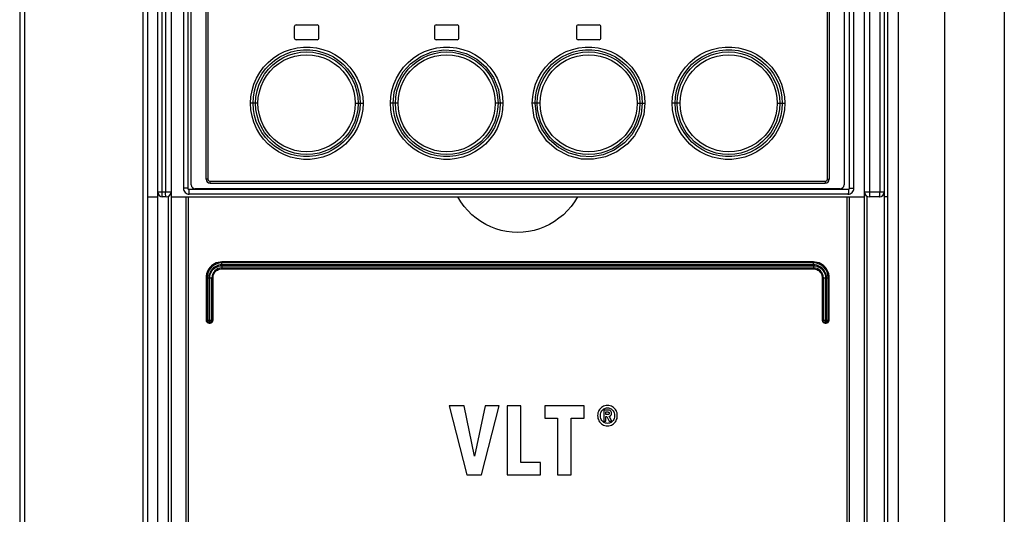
# Model space of a CAD drawing. Extents: x 0 to 594, y 0 to 420.
# Tile 9 of 51: x 67 to 87, y 232 to 242. Entities that reach past the tile are written whole.
import ezdxf

# ---------------------------------------------------------------- set-up
doc = ezdxf.new("R2010")
doc.units = 0
doc.header["$LTSCALE"] = 32.67
doc.layers.get('0').update_dxf_attribs({"linetype": 'CONTINUOUS'})

msp = doc.modelspace()

# ---------------------------------------------------------------- linework, layer by layer
at = {"color": 7, "linetype": 'CONTINUOUS'}
for p, q in [((66.773, 264.343), (66.773, 174.003)), ((66.873, 264.343), (66.873, 174.003)), ((69.273, 264.343), (69.273, 174.003)), ((69.373, 174.003), (69.373, 264.343)), ((69.573, 173.543), (69.573, 264.243)), ((69.66, 238.243), (69.66, 264.243)), ((69.73, 264.243), (69.73, 238.243)), ((69.843, 264.243), (69.843, 175.603)), ((70.093, 264.221), (70.093, 238.317)), ((70.181, 264.221), (70.181, 238.317)), ((83.605, 238.317), (83.605, 264.221)), ((83.693, 238.317), (83.693, 264.221)), ((83.907, 238.143), (83.907, 264.243)), ((84.019, 238.243), (84.019, 264.243)), ((84.22, 264.243), (84.22, 238.243)), ((84.307, 264.243), (84.307, 174.003)), ((84.373, 264.343), (84.373, 174.003)), ((84.59, 264.343), (84.59, 174.003)), ((85.532, 264.343), (85.532, 174.003)), ((86.744, 264.343), (86.744, 174.003)), ((70.253, 238.388), (70.253, 264.061)), ((83.493, 264.061), (83.493, 238.388)), ((70.553, 238.503), (70.553, 263.963)), ((70.588, 263.963), (70.588, 238.503)), ((83.157, 238.503), (83.157, 263.963)), ((83.193, 263.963), (83.193, 238.503)), ((72.343, 241.593), (72.343, 241.373)), ((72.383, 241.633), (72.803, 241.633)), ((72.843, 241.373), (72.843, 241.593)), ((75.183, 241.593), (75.183, 241.373)), ((75.223, 241.633), (75.643, 241.633)), ((75.683, 241.373), (75.683, 241.593)), ((78.063, 241.593), (78.063, 241.373)), ((78.103, 241.633), (78.523, 241.633)), ((78.563, 241.373), (78.563, 241.593)), ((72.803, 241.333), (72.383, 241.333)), ((75.643, 241.333), (75.223, 241.333)), ((78.523, 241.333), (78.103, 241.333)), ((71.606, 240.043), (71.455, 240.043)), ((73.577, 240.043), (73.737, 240.043)), ((74.447, 240.043), (74.293, 240.043)), ((76.575, 240.043), (76.418, 240.043)), ((77.328, 240.043), (77.17, 240.043)), ((79.299, 240.043), (79.453, 240.043)), ((80.169, 240.043), (80.008, 240.043)), ((82.139, 240.043), (82.29, 240.043)), ((70.588, 238.503), (70.553, 238.503)), ((70.628, 238.463), (83.117, 238.463)), ((83.157, 238.503), (83.193, 238.503)), ((70.181, 238.317), (70.093, 238.317)), ((70.201, 238.297), (83.585, 238.297)), ((83.413, 238.308), (70.333, 238.308)), ((70.633, 238.423), (83.113, 238.423)), ((83.605, 238.317), (83.693, 238.317)), ((69.373, 238.143), (69.573, 238.143)), ((69.573, 238.243), (69.843, 238.243)), ((69.743, 238.143), (69.673, 238.143)), ((69.793, 174.003), (69.793, 238.157)), ((69.843, 238.143), (83.907, 238.143)), ((70.143, 238.143), (70.143, 176.004)), ((70.188, 238.143), (70.188, 176.053)), ((83.573, 238.197), (70.213, 238.197)), ((83.557, 176.053), (83.557, 238.143)), ((83.602, 176.003), (83.602, 238.143)), ((83.902, 238.143), (83.902, 175.603)), ((83.907, 238.243), (84.307, 238.243)), ((83.952, 238.159), (83.952, 174.003)), ((84.207, 238.143), (84.007, 238.143)), ((84.373, 238.143), (84.307, 238.143)), ((82.876, 236.763), (70.869, 236.763)), ((70.869, 236.743), (82.876, 236.743)), ((82.873, 236.803), (70.873, 236.803)), ((70.873, 236.703), (82.873, 236.703)), ((82.871, 236.823), (70.874, 236.823)), ((70.874, 236.683), (82.871, 236.683)), ((70.554, 236.503), (70.554, 235.643)), ((70.554, 236.503), (70.609, 236.503)), ((70.573, 236.503), (70.573, 235.643)), ((70.609, 236.503), (70.609, 235.643)), ((70.629, 235.643), (70.629, 236.503)), ((70.629, 236.503), (70.694, 236.503)), ((70.673, 235.643), (70.673, 236.503)), ((70.694, 235.643), (70.694, 236.503)), ((83.051, 236.503), (83.051, 235.643)), ((83.051, 236.503), (83.116, 236.503)), ((83.073, 236.503), (83.073, 235.643)), ((83.116, 236.503), (83.116, 235.643)), ((83.136, 235.643), (83.136, 236.503)), ((83.136, 236.503), (83.191, 236.503)), ((83.173, 235.643), (83.173, 236.503)), ((83.191, 235.643), (83.191, 236.503)), ((70.554, 235.643), (70.694, 235.643)), ((70.633, 235.603), (70.613, 235.603)), ((70.614, 235.583), (70.634, 235.583)), ((83.051, 235.643), (83.191, 235.643)), ((83.111, 235.583), (83.131, 235.583)), ((83.113, 235.603), (83.133, 235.603)), ((75.486, 233.904), (75.841, 232.504)), ((75.787, 233.904), (75.486, 233.904)), ((75.996, 232.882), (75.787, 233.904)), ((76.214, 233.904), (75.996, 232.882)), ((76.141, 232.504), (76.5, 233.904)), ((76.5, 233.904), (76.214, 233.904)), ((76.661, 233.904), (76.661, 232.504)), ((76.939, 233.904), (76.661, 233.904)), ((76.939, 232.756), (76.939, 233.904)), ((77.424, 233.904), (77.424, 233.651)), ((78.22, 233.904), (77.424, 233.904)), ((78.22, 233.651), (78.22, 233.904)), ((78.618, 233.816), (78.618, 233.594)), ((78.695, 233.816), (78.618, 233.816)), ((78.662, 233.726), (78.662, 233.779)), ((78.662, 233.779), (78.69, 233.779)), ((78.695, 233.726), (78.662, 233.726)), ((78.662, 233.594), (78.662, 233.688)), ((78.662, 233.688), (78.681, 233.688)), ((78.681, 233.688), (78.729, 233.594)), ((78.78, 233.594), (78.726, 233.69)), ((77.424, 233.651), (77.683, 233.651)), ((77.683, 233.651), (77.683, 232.504)), ((77.96, 232.504), (77.96, 233.651)), ((77.96, 233.651), (78.22, 233.651)), ((78.618, 233.594), (78.662, 233.594)), ((78.729, 233.594), (78.78, 233.594)), ((77.333, 232.756), (76.939, 232.756)), ((77.333, 232.504), (77.333, 232.756)), ((75.841, 232.504), (76.141, 232.504)), ((76.661, 232.504), (77.333, 232.504)), ((77.683, 232.504), (77.96, 232.504))]:
    msp.add_line(p, q, dxfattribs=at)
for points in [[(71.455, 240.043), (71.462, 240.174), (71.485, 240.303), (71.522, 240.43), (71.575, 240.552), (71.641, 240.668), (71.72, 240.775), (71.811, 240.872), (71.912, 240.957), (72.023, 241.031), (72.142, 241.091), (72.268, 241.137), (72.398, 241.168), (72.53, 241.183), (72.662, 241.183), (72.794, 241.168), (72.924, 241.137), (73.049, 241.091), (73.168, 241.031), (73.279, 240.958), (73.38, 240.873), (73.471, 240.776), (73.55, 240.669), (73.617, 240.554), (73.669, 240.431), (73.707, 240.304), (73.73, 240.174), (73.737, 240.043)], [(71.506, 240.043), (71.513, 240.17), (71.535, 240.294), (71.571, 240.414), (71.62, 240.529), (71.683, 240.639), (71.759, 240.74), (71.845, 240.832), (71.942, 240.914), (72.048, 240.983), (72.161, 241.04), (72.28, 241.084), (72.403, 241.113), (72.529, 241.127), (72.655, 241.127), (72.781, 241.112), (72.904, 241.083), (73.022, 241.04), (73.135, 240.983), (73.24, 240.914), (73.337, 240.833), (73.423, 240.741), (73.499, 240.64), (73.562, 240.531), (73.611, 240.416), (73.648, 240.295), (73.67, 240.17), (73.677, 240.043)], [(71.555, 240.043), (71.563, 240.169), (71.586, 240.292), (71.623, 240.411), (71.674, 240.526), (71.739, 240.634), (71.817, 240.733), (71.905, 240.822), (72.003, 240.899), (72.111, 240.965), (72.225, 241.016), (72.345, 241.054), (72.468, 241.077), (72.594, 241.085), (72.72, 241.077), (72.843, 241.055), (72.963, 241.018), (73.078, 240.966), (73.186, 240.901), (73.285, 240.824), (73.374, 240.735), (73.451, 240.636), (73.516, 240.529), (73.568, 240.414), (73.606, 240.294), (73.629, 240.17), (73.637, 240.043)], [(74.293, 240.043), (74.3, 240.174), (74.323, 240.305), (74.361, 240.432), (74.413, 240.554), (74.48, 240.67), (74.559, 240.777), (74.65, 240.873), (74.752, 240.959), (74.863, 241.032), (74.981, 241.092), (75.106, 241.137), (75.236, 241.168), (75.368, 241.183), (75.5, 241.183), (75.631, 241.168), (75.761, 241.137), (75.887, 241.091), (76.006, 241.031), (76.116, 240.959), (76.217, 240.874), (76.308, 240.778), (76.387, 240.67), (76.454, 240.554), (76.507, 240.432), (76.545, 240.305), (76.567, 240.175), (76.575, 240.043)], [(74.346, 240.043), (74.37, 240.268), (74.441, 240.486), (74.553, 240.68), (74.701, 240.846), (74.909, 240.995), (75.133, 241.087), (75.371, 241.127), (75.595, 241.117), (75.828, 241.054), (76.045, 240.94), (76.226, 240.784), (76.383, 240.568), (76.482, 240.321), (76.518, 240.043)], [(74.393, 240.043), (74.401, 240.169), (74.423, 240.292), (74.46, 240.412), (74.512, 240.527), (74.577, 240.635), (74.655, 240.734), (74.744, 240.823), (74.842, 240.9), (74.95, 240.965), (75.064, 241.017), (75.183, 241.054), (75.306, 241.077), (75.431, 241.085), (75.557, 241.078), (75.681, 241.055), (75.801, 241.018), (75.916, 240.966), (76.024, 240.901), (76.123, 240.824), (76.212, 240.735), (76.289, 240.637), (76.354, 240.529), (76.406, 240.414), (76.444, 240.294), (76.467, 240.17), (76.475, 240.043)], [(77.17, 240.043), (77.178, 240.173), (77.2, 240.303), (77.238, 240.43), (77.29, 240.553), (77.357, 240.669), (77.436, 240.775), (77.526, 240.872), (77.628, 240.958), (77.739, 241.031), (77.859, 241.091), (77.983, 241.137), (78.112, 241.168), (78.244, 241.183), (78.377, 241.183), (78.509, 241.168), (78.639, 241.137), (78.763, 241.092), (78.882, 241.032), (78.994, 240.959), (79.095, 240.873), (79.186, 240.776), (79.266, 240.67), (79.332, 240.554), (79.385, 240.432), (79.422, 240.304), (79.445, 240.174), (79.453, 240.043)], [(77.227, 240.043), (77.234, 240.17), (77.257, 240.295), (77.293, 240.416), (77.344, 240.532), (77.407, 240.642), (77.483, 240.743), (77.569, 240.834), (77.665, 240.915), (77.771, 240.984), (77.884, 241.041), (78.003, 241.084), (78.126, 241.113), (78.251, 241.127), (78.378, 241.127), (78.503, 241.112), (78.626, 241.083), (78.744, 241.04), (78.857, 240.983), (78.962, 240.914), (79.059, 240.832), (79.145, 240.741), (79.22, 240.64), (79.283, 240.531), (79.333, 240.415), (79.369, 240.295), (79.392, 240.17), (79.399, 240.043)], [(77.271, 240.043), (77.278, 240.17), (77.301, 240.293), (77.338, 240.413), (77.39, 240.528), (77.456, 240.636), (77.533, 240.735), (77.622, 240.824), (77.721, 240.901), (77.828, 240.966), (77.943, 241.017), (78.062, 241.055), (78.185, 241.077), (78.311, 241.085), (78.437, 241.077), (78.56, 241.055), (78.68, 241.017), (78.795, 240.966), (78.902, 240.901), (79.001, 240.823), (79.09, 240.734), (79.167, 240.636), (79.233, 240.528), (79.284, 240.414), (79.322, 240.294), (79.345, 240.17), (79.352, 240.043)], [(80.008, 240.043), (80.015, 240.173), (80.038, 240.303), (80.076, 240.431), (80.128, 240.553), (80.195, 240.669), (80.274, 240.776), (80.364, 240.872), (80.466, 240.958), (80.577, 241.031), (80.697, 241.092), (80.821, 241.137), (80.951, 241.168), (81.083, 241.183), (81.216, 241.183), (81.349, 241.168), (81.478, 241.137), (81.603, 241.091), (81.722, 241.031), (81.833, 240.957), (81.935, 240.872), (82.025, 240.775), (82.104, 240.668), (82.17, 240.553), (82.223, 240.43), (82.26, 240.303), (82.283, 240.173), (82.29, 240.043)], [(80.068, 240.043), (80.075, 240.17), (80.097, 240.295), (80.134, 240.416), (80.184, 240.532), (80.248, 240.642), (80.323, 240.742), (80.409, 240.834), (80.506, 240.915), (80.612, 240.984), (80.725, 241.041), (80.844, 241.084), (80.967, 241.113), (81.093, 241.127), (81.219, 241.127), (81.345, 241.112), (81.467, 241.083), (81.586, 241.039), (81.699, 240.982), (81.804, 240.913), (81.901, 240.832), (81.987, 240.74), (82.062, 240.639), (82.124, 240.53), (82.174, 240.415), (82.21, 240.294), (82.232, 240.17), (82.24, 240.043)], [(80.109, 240.043), (80.116, 240.17), (80.139, 240.293), (80.176, 240.413), (80.228, 240.527), (80.293, 240.635), (80.371, 240.735), (80.46, 240.823), (80.559, 240.901), (80.667, 240.966), (80.781, 241.017), (80.901, 241.055), (81.024, 241.077), (81.15, 241.085), (81.276, 241.077), (81.399, 241.054), (81.518, 241.017), (81.633, 240.965), (81.74, 240.9), (81.84, 240.823), (81.929, 240.734), (82.006, 240.635), (82.071, 240.528), (82.122, 240.413), (82.159, 240.293), (82.182, 240.17), (82.19, 240.043)], [(71.606, 240.043), (71.613, 240.161), (71.634, 240.278), (71.67, 240.391), (71.718, 240.5), (71.78, 240.601), (71.853, 240.696), (71.937, 240.78), (72.03, 240.853), (72.133, 240.915), (72.242, 240.965), (72.355, 241), (72.471, 241.021), (72.591, 241.028), (72.711, 241.021), (72.827, 241), (72.94, 240.965), (73.05, 240.915), (73.152, 240.853), (73.245, 240.78), (73.329, 240.696), (73.403, 240.602), (73.464, 240.5), (73.513, 240.391), (73.548, 240.277), (73.57, 240.16), (73.577, 240.043)], [(74.447, 240.043), (74.454, 240.161), (74.475, 240.278), (74.511, 240.392), (74.56, 240.501), (74.621, 240.603), (74.695, 240.697), (74.779, 240.781), (74.872, 240.854), (74.975, 240.916), (75.084, 240.965), (75.196, 241), (75.312, 241.021), (75.432, 241.028), (75.551, 241.021), (75.668, 241), (75.781, 240.965), (75.89, 240.915), (75.993, 240.854), (76.086, 240.78), (76.17, 240.696), (76.244, 240.602), (76.305, 240.5), (76.354, 240.392), (76.389, 240.277), (76.411, 240.16), (76.418, 240.043)], [(77.328, 240.043), (77.335, 240.162), (77.356, 240.278), (77.392, 240.393), (77.441, 240.501), (77.502, 240.603), (77.576, 240.697), (77.66, 240.781), (77.754, 240.854), (77.856, 240.916), (77.966, 240.965), (78.079, 241), (78.195, 241.021), (78.314, 241.028), (78.433, 241.021), (78.549, 241), (78.663, 240.964), (78.772, 240.915), (78.875, 240.853), (78.968, 240.78), (79.052, 240.696), (79.125, 240.602), (79.186, 240.5), (79.235, 240.391), (79.27, 240.277), (79.292, 240.16), (79.299, 240.043)], [(80.169, 240.043), (80.176, 240.162), (80.197, 240.278), (80.233, 240.392), (80.281, 240.501), (80.343, 240.603), (80.417, 240.697), (80.501, 240.781), (80.594, 240.854), (80.696, 240.916), (80.806, 240.965), (80.919, 241), (81.035, 241.021), (81.155, 241.028), (81.274, 241.021), (81.39, 241), (81.504, 240.964), (81.613, 240.915), (81.716, 240.853), (81.809, 240.779), (81.893, 240.695), (81.966, 240.601), (82.027, 240.499), (82.076, 240.391), (82.111, 240.277), (82.132, 240.16), (82.139, 240.043)], [(73.737, 240.043), (73.73, 239.914), (73.707, 239.784), (73.67, 239.656), (73.617, 239.533), (73.551, 239.418), (73.472, 239.311), (73.381, 239.214), (73.279, 239.129), (73.168, 239.055), (73.049, 238.995), (72.924, 238.949), (72.795, 238.919), (72.662, 238.903), (72.529, 238.903), (72.397, 238.919), (72.268, 238.95), (72.142, 238.996), (72.023, 239.056), (71.912, 239.129), (71.81, 239.215), (71.72, 239.312), (71.641, 239.419), (71.575, 239.534), (71.523, 239.656), (71.485, 239.784), (71.462, 239.913), (71.455, 240.043)], [(73.677, 240.043), (73.67, 239.917), (73.648, 239.792), (73.611, 239.67), (73.561, 239.554), (73.498, 239.445), (73.422, 239.344), (73.336, 239.253), (73.239, 239.172), (73.134, 239.103), (73.02, 239.046), (72.902, 239.003), (72.779, 238.974), (72.653, 238.96), (72.526, 238.96), (72.4, 238.975), (72.278, 239.004), (72.16, 239.047), (72.047, 239.104), (71.941, 239.174), (71.845, 239.255), (71.759, 239.347), (71.684, 239.448), (71.621, 239.557), (71.571, 239.672), (71.535, 239.793), (71.513, 239.917), (71.506, 240.043)], [(73.637, 240.043), (73.629, 239.917), (73.606, 239.794), (73.569, 239.674), (73.517, 239.559), (73.452, 239.451), (73.374, 239.352), (73.285, 239.263), (73.186, 239.186), (73.079, 239.121), (72.964, 239.069), (72.844, 239.032), (72.721, 239.009), (72.595, 239.002), (72.469, 239.01), (72.346, 239.032), (72.227, 239.07), (72.113, 239.121), (72.005, 239.186), (71.906, 239.264), (71.817, 239.353), (71.74, 239.452), (71.675, 239.559), (71.623, 239.674), (71.586, 239.793), (71.563, 239.917), (71.555, 240.043)], [(73.577, 240.043), (73.57, 239.925), (73.548, 239.809), (73.513, 239.694), (73.464, 239.586), (73.402, 239.484), (73.329, 239.39), (73.245, 239.306), (73.152, 239.233), (73.049, 239.171), (72.939, 239.122), (72.826, 239.087), (72.71, 239.065), (72.591, 239.058), (72.472, 239.066), (72.355, 239.087), (72.242, 239.122), (72.132, 239.172), (72.03, 239.234), (71.936, 239.308), (71.853, 239.392), (71.779, 239.486), (71.718, 239.588), (71.669, 239.696), (71.634, 239.81), (71.613, 239.927), (71.606, 240.043)], [(76.575, 240.043), (76.568, 239.914), (76.545, 239.784), (76.507, 239.657), (76.455, 239.534), (76.389, 239.418), (76.309, 239.311), (76.219, 239.214), (76.117, 239.129), (76.006, 239.055), (75.887, 238.995), (75.762, 238.949), (75.633, 238.919), (75.501, 238.903), (75.368, 238.903), (75.236, 238.919), (75.107, 238.949), (74.982, 238.995), (74.863, 239.055), (74.752, 239.128), (74.65, 239.214), (74.559, 239.311), (74.48, 239.417), (74.413, 239.532), (74.361, 239.655), (74.323, 239.782), (74.3, 239.913), (74.293, 240.043)], [(76.518, 240.043), (76.511, 239.917), (76.489, 239.792), (76.452, 239.671), (76.402, 239.554), (76.338, 239.445), (76.263, 239.344), (76.176, 239.252), (76.08, 239.172), (75.974, 239.103), (75.861, 239.046), (75.742, 239.003), (75.62, 238.974), (75.494, 238.96), (75.368, 238.96), (75.242, 238.974), (75.12, 239.004), (75.002, 239.047), (74.889, 239.104), (74.783, 239.173), (74.686, 239.254), (74.6, 239.346), (74.525, 239.447), (74.462, 239.556), (74.412, 239.671), (74.376, 239.792), (74.354, 239.916), (74.346, 240.043)], [(76.475, 240.043), (76.467, 239.917), (76.444, 239.794), (76.407, 239.674), (76.355, 239.559), (76.29, 239.451), (76.212, 239.352), (76.123, 239.263), (76.024, 239.186), (75.917, 239.121), (75.802, 239.069), (75.683, 239.032), (75.56, 239.009), (75.434, 239.002), (75.308, 239.009), (75.185, 239.032), (75.065, 239.069), (74.951, 239.121), (74.843, 239.186), (74.744, 239.263), (74.655, 239.352), (74.578, 239.451), (74.513, 239.558), (74.461, 239.673), (74.424, 239.793), (74.401, 239.917), (74.393, 240.043)], [(76.418, 240.043), (76.411, 239.925), (76.389, 239.808), (76.354, 239.694), (76.305, 239.585), (76.243, 239.484), (76.169, 239.389), (76.085, 239.305), (75.992, 239.232), (75.889, 239.17), (75.779, 239.121), (75.666, 239.086), (75.55, 239.065), (75.431, 239.058), (75.312, 239.066), (75.196, 239.087), (75.083, 239.122), (74.973, 239.172), (74.871, 239.234), (74.777, 239.307), (74.694, 239.391), (74.62, 239.485), (74.559, 239.587), (74.51, 239.696), (74.475, 239.81), (74.454, 239.926), (74.447, 240.043)], [(79.453, 240.043), (79.429, 239.813), (79.359, 239.589), (79.243, 239.384), (79.095, 239.213), (78.887, 239.057), (78.656, 238.955), (78.414, 238.906), (78.17, 238.91), (77.909, 238.975), (77.663, 239.103), (77.465, 239.277), (77.306, 239.504), (77.207, 239.757), (77.17, 240.043)], [(79.399, 240.043), (79.376, 239.82), (79.305, 239.603), (79.191, 239.405), (79.042, 239.238), (78.833, 239.09), (78.607, 238.998), (78.369, 238.959), (78.148, 238.97), (77.916, 239.033), (77.701, 239.147), (77.52, 239.302), (77.363, 239.517), (77.263, 239.766), (77.227, 240.043)], [(79.352, 240.043), (79.345, 239.917), (79.322, 239.794), (79.285, 239.675), (79.233, 239.56), (79.168, 239.451), (79.09, 239.352), (79.002, 239.264), (78.903, 239.186), (78.796, 239.121), (78.681, 239.07), (78.562, 239.032), (78.439, 239.01), (78.314, 239.002), (78.188, 239.009), (78.064, 239.032), (77.944, 239.069), (77.83, 239.12), (77.722, 239.185), (77.622, 239.263), (77.534, 239.351), (77.456, 239.45), (77.391, 239.557), (77.339, 239.672), (77.301, 239.793), (77.278, 239.917), (77.271, 240.043)], [(79.299, 240.043), (79.291, 239.925), (79.27, 239.809), (79.235, 239.694), (79.186, 239.586), (79.124, 239.484), (79.051, 239.39), (78.967, 239.306), (78.873, 239.233), (78.771, 239.171), (78.661, 239.122), (78.549, 239.087), (78.433, 239.066), (78.313, 239.058), (78.194, 239.065), (78.078, 239.087), (77.964, 239.122), (77.855, 239.171), (77.752, 239.233), (77.659, 239.306), (77.575, 239.39), (77.502, 239.484), (77.44, 239.586), (77.391, 239.695), (77.356, 239.809), (77.335, 239.926), (77.328, 240.043)], [(82.29, 240.043), (82.283, 239.913), (82.26, 239.784), (82.223, 239.657), (82.171, 239.535), (82.105, 239.419), (82.026, 239.312), (81.935, 239.215), (81.833, 239.129), (81.722, 239.056), (81.603, 238.996), (81.478, 238.95), (81.348, 238.919), (81.216, 238.903), (81.083, 238.903), (80.951, 238.919), (80.822, 238.949), (80.696, 238.995), (80.577, 239.055), (80.466, 239.128), (80.365, 239.214), (80.274, 239.311), (80.195, 239.417), (80.128, 239.533), (80.076, 239.655), (80.038, 239.783), (80.016, 239.913), (80.008, 240.043)], [(82.24, 240.043), (82.232, 239.917), (82.21, 239.793), (82.174, 239.673), (82.125, 239.557), (82.062, 239.448), (81.987, 239.347), (81.9, 239.254), (81.803, 239.173), (81.697, 239.103), (81.584, 239.047), (81.465, 239.003), (81.342, 238.974), (81.216, 238.96), (81.09, 238.96), (80.965, 238.974), (80.842, 239.003), (80.723, 239.047), (80.61, 239.104), (80.505, 239.173), (80.408, 239.254), (80.322, 239.346), (80.247, 239.447), (80.184, 239.555), (80.134, 239.671), (80.097, 239.792), (80.075, 239.916), (80.068, 240.043)], [(82.19, 240.043), (82.182, 239.918), (82.16, 239.795), (82.123, 239.675), (82.071, 239.561), (82.006, 239.453), (81.929, 239.353), (81.84, 239.265), (81.742, 239.187), (81.634, 239.122), (81.52, 239.07), (81.401, 239.033), (81.277, 239.01), (81.152, 239.002), (81.026, 239.009), (80.902, 239.032), (80.782, 239.069), (80.667, 239.121), (80.559, 239.186), (80.46, 239.263), (80.371, 239.352), (80.294, 239.45), (80.229, 239.558), (80.177, 239.673), (80.139, 239.793), (80.116, 239.917), (80.109, 240.043)], [(82.139, 240.043), (82.132, 239.925), (82.111, 239.809), (82.075, 239.695), (82.027, 239.587), (81.966, 239.485), (81.892, 239.391), (81.808, 239.307), (81.715, 239.234), (81.612, 239.171), (81.503, 239.122), (81.391, 239.087), (81.274, 239.066), (81.154, 239.058), (81.034, 239.066), (80.918, 239.087), (80.805, 239.122), (80.696, 239.171), (80.593, 239.234), (80.5, 239.307), (80.416, 239.391), (80.343, 239.485), (80.281, 239.587), (80.232, 239.695), (80.197, 239.809), (80.176, 239.926), (80.169, 240.043)], [(70.588, 238.503), (70.593, 238.484), (70.608, 238.469), (70.628, 238.463)], [(70.628, 238.463), (70.629, 238.443), (70.63, 238.428), (70.633, 238.423)], [(83.113, 238.423), (83.115, 238.429), (83.117, 238.444), (83.117, 238.463)], [(83.117, 238.463), (83.137, 238.469), (83.152, 238.483), (83.157, 238.503)], [(70.181, 238.317), (70.181, 238.314), (70.182, 238.312), (70.183, 238.309), (70.184, 238.307), (70.186, 238.304), (70.188, 238.302), (70.19, 238.301), (70.192, 238.299), (70.195, 238.298), (70.198, 238.298), (70.201, 238.297)], [(70.201, 238.297), (70.201, 238.28), (70.201, 238.263), (70.202, 238.247), (70.204, 238.233), (70.205, 238.221), (70.207, 238.211), (70.209, 238.203), (70.211, 238.199), (70.213, 238.197)], [(83.585, 238.297), (83.584, 238.28), (83.584, 238.263), (83.583, 238.247), (83.582, 238.233), (83.58, 238.221), (83.579, 238.211), (83.577, 238.203), (83.575, 238.199), (83.573, 238.197)], [(83.585, 238.297), (83.587, 238.298), (83.59, 238.298), (83.593, 238.299), (83.595, 238.301), (83.598, 238.302), (83.6, 238.304), (83.602, 238.307), (83.603, 238.309), (83.604, 238.312), (83.604, 238.314), (83.605, 238.317)], [(69.673, 238.143), (69.671, 238.145), (69.669, 238.148), (69.667, 238.154), (69.665, 238.162), (69.664, 238.173), (69.662, 238.185), (69.661, 238.198), (69.66, 238.212), (69.66, 238.228), (69.66, 238.243)], [(69.743, 238.143), (69.741, 238.145), (69.739, 238.148), (69.737, 238.154), (69.735, 238.162), (69.734, 238.173), (69.733, 238.185), (69.731, 238.198), (69.731, 238.212), (69.73, 238.228), (69.73, 238.243)], [(78.085, 238.143), (78.025, 238.045), (77.957, 237.951), (77.882, 237.864), (77.8, 237.782), (77.711, 237.708), (77.618, 237.642), (77.521, 237.585), (77.419, 237.535), (77.314, 237.494), (77.206, 237.462), (77.096, 237.439), (76.984, 237.425), (76.873, 237.421), (76.761, 237.425), (76.649, 237.439), (76.539, 237.462), (76.432, 237.494), (76.326, 237.535), (76.224, 237.585), (76.127, 237.642), (76.034, 237.708), (75.946, 237.782), (75.864, 237.864), (75.788, 237.951), (75.72, 238.045), (75.66, 238.143)], [(84.007, 238.143), (84.009, 238.145), (84.011, 238.148), (84.012, 238.154), (84.014, 238.162), (84.016, 238.173), (84.017, 238.185), (84.018, 238.198), (84.019, 238.212), (84.019, 238.228), (84.019, 238.243)], [(84.207, 238.143), (84.209, 238.145), (84.211, 238.148), (84.213, 238.154), (84.214, 238.162), (84.216, 238.173), (84.217, 238.185), (84.218, 238.198), (84.219, 238.212), (84.22, 238.228), (84.22, 238.243)], [(70.874, 236.823), (70.836, 236.821), (70.798, 236.814), (70.761, 236.803), (70.725, 236.787), (70.692, 236.767), (70.662, 236.743), (70.635, 236.715), (70.611, 236.685), (70.591, 236.652), (70.575, 236.617), (70.564, 236.579), (70.557, 236.542), (70.554, 236.503)], [(70.869, 236.763), (70.838, 236.761), (70.807, 236.756), (70.777, 236.746), (70.748, 236.733), (70.722, 236.717), (70.697, 236.698), (70.675, 236.676), (70.655, 236.651), (70.639, 236.624), (70.626, 236.595), (70.617, 236.565), (70.611, 236.535), (70.609, 236.503)], [(70.629, 236.503), (70.631, 236.534), (70.637, 236.565), (70.648, 236.595), (70.661, 236.623), (70.679, 236.649), (70.7, 236.673), (70.723, 236.694), (70.749, 236.711), (70.778, 236.725), (70.808, 236.735), (70.838, 236.741), (70.869, 236.743)], [(70.694, 236.503), (70.696, 236.527), (70.7, 236.55), (70.708, 236.572), (70.718, 236.593), (70.731, 236.613), (70.747, 236.631), (70.765, 236.646), (70.784, 236.659), (70.805, 236.67), (70.828, 236.677), (70.851, 236.682), (70.874, 236.683)], [(70.869, 236.763), (70.87, 236.772), (70.87, 236.781), (70.87, 236.788), (70.871, 236.795), (70.871, 236.799), (70.872, 236.802), (70.873, 236.803)], [(70.869, 236.743), (70.87, 236.734), (70.87, 236.726), (70.87, 236.718), (70.871, 236.712), (70.871, 236.707), (70.872, 236.704), (70.873, 236.703)], [(70.874, 236.823), (70.874, 236.818), (70.874, 236.813), (70.874, 236.809), (70.873, 236.806), (70.873, 236.804), (70.873, 236.803)], [(70.874, 236.683), (70.874, 236.689), (70.874, 236.693), (70.874, 236.697), (70.873, 236.701), (70.873, 236.703), (70.873, 236.703)], [(83.191, 236.503), (83.189, 236.542), (83.182, 236.579), (83.17, 236.617), (83.154, 236.652), (83.135, 236.685), (83.111, 236.715), (83.083, 236.743), (83.053, 236.767), (83.02, 236.787), (82.985, 236.803), (82.947, 236.814), (82.909, 236.821), (82.871, 236.823)], [(82.871, 236.823), (82.871, 236.818), (82.871, 236.813), (82.872, 236.809), (82.872, 236.806), (82.872, 236.804), (82.873, 236.803)], [(82.871, 236.683), (82.871, 236.689), (82.871, 236.693), (82.872, 236.697), (82.872, 236.701), (82.872, 236.703), (82.873, 236.703)], [(82.871, 236.683), (82.894, 236.682), (82.917, 236.677), (82.94, 236.67), (82.961, 236.659), (82.981, 236.646), (82.998, 236.631), (83.014, 236.613), (83.027, 236.593), (83.037, 236.572), (83.045, 236.55), (83.049, 236.527), (83.051, 236.503)], [(82.876, 236.763), (82.876, 236.772), (82.876, 236.781), (82.875, 236.788), (82.875, 236.795), (82.874, 236.799), (82.873, 236.802), (82.873, 236.803)], [(82.876, 236.743), (82.876, 236.734), (82.876, 236.726), (82.875, 236.718), (82.875, 236.712), (82.874, 236.707), (82.873, 236.704), (82.873, 236.703)], [(83.136, 236.503), (83.134, 236.535), (83.128, 236.565), (83.119, 236.595), (83.106, 236.624), (83.09, 236.651), (83.071, 236.676), (83.049, 236.698), (83.024, 236.717), (82.997, 236.733), (82.968, 236.746), (82.938, 236.756), (82.907, 236.761), (82.876, 236.763)], [(82.876, 236.743), (82.907, 236.741), (82.938, 236.735), (82.968, 236.725), (82.996, 236.711), (83.022, 236.694), (83.046, 236.673), (83.066, 236.649), (83.084, 236.623), (83.098, 236.595), (83.108, 236.565), (83.114, 236.534), (83.116, 236.503)], [(70.554, 235.643), (70.555, 235.633), (70.558, 235.623), (70.562, 235.613), (70.568, 235.605), (70.576, 235.597), (70.584, 235.591), (70.594, 235.587), (70.604, 235.584), (70.614, 235.583)], [(70.609, 235.643), (70.609, 235.636), (70.61, 235.628), (70.61, 235.621), (70.61, 235.615), (70.611, 235.61), (70.611, 235.606), (70.612, 235.604), (70.613, 235.603)], [(70.614, 235.583), (70.614, 235.589), (70.614, 235.593), (70.614, 235.597), (70.613, 235.601), (70.613, 235.603), (70.613, 235.603)], [(70.629, 235.643), (70.629, 235.636), (70.63, 235.628), (70.63, 235.621), (70.63, 235.615), (70.631, 235.61), (70.631, 235.606), (70.632, 235.604), (70.633, 235.603)], [(70.634, 235.583), (70.634, 235.589), (70.634, 235.593), (70.634, 235.597), (70.633, 235.601), (70.633, 235.603), (70.633, 235.603)], [(70.634, 235.583), (70.645, 235.584), (70.655, 235.587), (70.664, 235.591), (70.673, 235.597), (70.68, 235.605), (70.686, 235.613), (70.691, 235.623), (70.693, 235.633), (70.694, 235.643)], [(83.051, 235.643), (83.052, 235.633), (83.055, 235.623), (83.059, 235.613), (83.065, 235.605), (83.072, 235.597), (83.081, 235.591), (83.09, 235.587), (83.101, 235.584), (83.111, 235.583)], [(83.111, 235.583), (83.111, 235.589), (83.111, 235.593), (83.111, 235.597), (83.112, 235.601), (83.112, 235.603), (83.113, 235.603)], [(83.116, 235.643), (83.116, 235.636), (83.116, 235.628), (83.115, 235.621), (83.115, 235.615), (83.114, 235.61), (83.114, 235.606), (83.113, 235.604), (83.113, 235.603)], [(83.131, 235.583), (83.141, 235.584), (83.152, 235.587), (83.161, 235.591), (83.17, 235.597), (83.177, 235.605), (83.183, 235.613), (83.187, 235.623), (83.19, 235.633), (83.191, 235.643)], [(83.131, 235.583), (83.131, 235.589), (83.131, 235.593), (83.131, 235.597), (83.132, 235.601), (83.132, 235.603), (83.133, 235.603)], [(83.136, 235.643), (83.136, 235.636), (83.136, 235.628), (83.135, 235.621), (83.135, 235.615), (83.135, 235.61), (83.134, 235.606), (83.133, 235.604), (83.133, 235.603)], [(78.695, 233.91), (78.666, 233.908), (78.641, 233.903), (78.617, 233.895), (78.595, 233.884), (78.574, 233.869), (78.553, 233.851)], [(78.593, 233.817), (78.608, 233.831), (78.623, 233.842), (78.638, 233.85), (78.655, 233.856), (78.674, 233.86), (78.695, 233.861)], [(78.837, 233.851), (78.817, 233.869), (78.796, 233.883), (78.774, 233.895), (78.75, 233.903), (78.724, 233.908), (78.695, 233.91)], [(78.695, 233.861), (78.716, 233.86), (78.734, 233.856), (78.751, 233.85), (78.767, 233.842), (78.782, 233.831), (78.797, 233.817)], [(78.553, 233.851), (78.535, 233.83), (78.521, 233.808), (78.51, 233.785), (78.502, 233.761), (78.496, 233.734), (78.494, 233.704)], [(78.494, 233.704), (78.496, 233.674), (78.502, 233.647), (78.51, 233.623), (78.521, 233.6), (78.535, 233.578), (78.553, 233.558)], [(78.552, 233.704), (78.554, 233.734), (78.56, 233.759), (78.568, 233.781), (78.579, 233.8), (78.593, 233.817)], [(78.593, 233.59), (78.579, 233.608), (78.568, 233.627), (78.56, 233.649), (78.554, 233.674), (78.552, 233.704)], [(78.69, 233.779), (78.701, 233.778), (78.71, 233.777), (78.719, 233.775)], [(78.755, 233.802), (78.746, 233.807), (78.733, 233.812), (78.717, 233.815), (78.695, 233.816)], [(78.723, 233.731), (78.716, 233.728), (78.707, 233.726), (78.695, 233.726)], [(78.719, 233.775), (78.723, 233.773), (78.727, 233.77), (78.73, 233.766), (78.732, 233.761), (78.732, 233.754)], [(78.732, 233.754), (78.732, 233.746), (78.731, 233.741), (78.728, 233.736), (78.726, 233.733), (78.723, 233.731)], [(78.726, 233.69), (78.737, 233.693), (78.746, 233.696), (78.754, 233.7), (78.762, 233.706)], [(78.776, 233.749), (78.775, 233.766), (78.772, 233.779), (78.768, 233.788), (78.762, 233.796), (78.755, 233.802)], [(78.762, 233.706), (78.766, 233.711), (78.77, 233.718), (78.773, 233.726), (78.776, 233.736), (78.776, 233.749)], [(78.797, 233.817), (78.81, 233.8), (78.821, 233.78), (78.83, 233.758), (78.835, 233.733), (78.837, 233.704)], [(78.837, 233.704), (78.835, 233.674), (78.83, 233.649), (78.821, 233.627), (78.81, 233.608), (78.797, 233.59)], [(78.894, 233.704), (78.893, 233.734), (78.888, 233.761), (78.88, 233.785), (78.869, 233.808), (78.855, 233.83), (78.837, 233.851)], [(78.837, 233.558), (78.855, 233.579), (78.869, 233.6), (78.88, 233.623), (78.888, 233.648), (78.893, 233.674), (78.894, 233.704)], [(78.553, 233.558), (78.574, 233.539), (78.595, 233.524), (78.617, 233.513), (78.641, 233.505), (78.666, 233.5), (78.695, 233.498)], [(78.695, 233.546), (78.674, 233.548), (78.656, 233.551), (78.639, 233.557), (78.623, 233.566), (78.608, 233.576), (78.593, 233.59)], [(78.797, 233.59), (78.782, 233.576), (78.767, 233.566), (78.751, 233.557), (78.734, 233.551), (78.715, 233.548), (78.695, 233.546)], [(78.695, 233.498), (78.724, 233.5), (78.75, 233.505), (78.774, 233.513), (78.796, 233.524), (78.817, 233.539), (78.837, 233.558)]]:
    msp.add_lwpolyline(points, dxfattribs=at)
for centre, radius, start, end in [((72.383, 241.593), 0.04, 90, 180), ((72.803, 241.593), 0.04, 0, 90), ((75.223, 241.593), 0.04, 90, 180), ((75.643, 241.593), 0.04, 0, 90), ((78.103, 241.593), 0.04, 90, 180), ((78.523, 241.593), 0.04, 0, 90), ((72.383, 241.373), 0.04, 180, 270), ((72.803, 241.373), 0.04, 270, 360), ((75.223, 241.373), 0.04, 180, 270), ((75.643, 241.373), 0.04, 270, 360), ((78.103, 241.373), 0.04, 180, 270), ((78.523, 241.373), 0.04, 270, 360), ((70.633, 238.503), 0.08, 180, 270), ((83.113, 238.503), 0.08, 270, 360), ((70.213, 238.317), 0.12, 179.9997, 270), ((70.333, 238.388), 0.08, 180, 270), ((83.413, 238.388), 0.08, 270, 360), ((83.573, 238.317), 0.12, 269.9999, 360), ((69.673, 238.243), 0.1, 180, 270), ((69.743, 238.243), 0.1, 270, 360), ((84.007, 238.243), 0.1, 180, 270), ((84.207, 238.243), 0.1, 270, 360), ((70.873, 236.503), 0.3, 90, 180), ((70.873, 236.503), 0.2, 90.0003, 179.9988), ((82.873, 236.503), 0.3, 0, 90), ((82.873, 236.503), 0.2, 0.0012, 89.9997), ((70.613, 235.643), 0.04, 180.002, 270.0007), ((70.633, 235.643), 0.04, 270.002, 360), ((83.113, 235.643), 0.04, 180.002, 270), ((83.133, 235.643), 0.04, 270, 360)]:
    msp.add_arc(centre, radius, start, end, dxfattribs=at)

doc.saveas('drawing.dxf')
